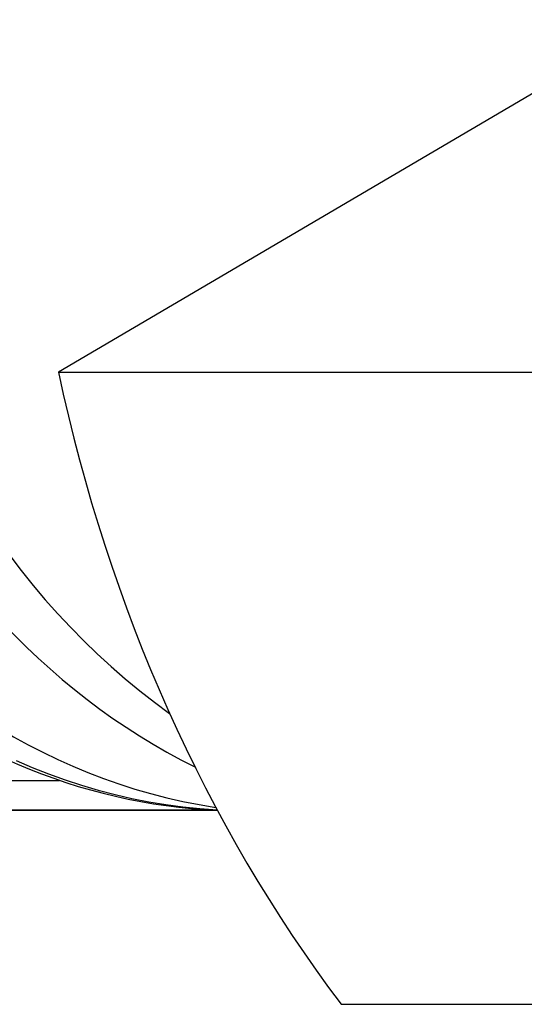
# Model space of a CAD drawing. Header units: millimetres. Extents: x 77 to 356, y 54 to 383.
# Tile 18 of 24: x 140.06 to 148.49, y 333.02 to 349.47. Entities that reach past the tile are written whole.
import ezdxf

# ---------------------------------------------------------------- set-up
doc = ezdxf.new("R2010")
doc.units = ezdxf.units.MM
doc.layers.add('Detail', color=2, linetype='Continuous')

msp = doc.modelspace()

# ---------------------------------------------------------------- linework, layer by layer
at = {"layer": 'Detail'}
for p, q in [((148.987, 348.45), (140.708, 343.581)), ((140.708, 343.581), (151.536, 343.581)), ((139.825, 336.761), (140.726, 336.761)), ((143.361, 336.262), (131.559, 336.262)), ((143.363, 336.257), (131.612, 336.257)), ((145.429, 333.018), (158.552, 333.018))]:
    msp.add_line(p, q, dxfattribs=at)
at = {"layer": 'Detail', "flags": 128}
msp.add_lwpolyline([(140, 337.092), (140.271, 336.977), (140.543, 336.869), (140.818, 336.77), (141.095, 336.679), (141.373, 336.597), (141.653, 336.524), (141.935, 336.459), (142.217, 336.403), (142.501, 336.356), (142.786, 336.318), (143.071, 336.288), (143.357, 336.268)], dxfattribs=at)
at = {"layer": 'Detail'}
for centre, major_axis, start_param, end_param in [((148.369, 349.955), (0, 14), 5.766449, 8.894122), ((147.305, 349.955), (0, 14), 0, 2.755717), ((144.718, 349.955), (0, -13.75), 3.141593, 6.160154), ((160.389, 349.836), (0, -24.827), 4.967076, 5.456615), ((143.749, 349.955), (0, -13.7), 5.640916, 6.248456)]:
    msp.add_ellipse(centre, major_axis=major_axis, ratio=0.819152, start_param=start_param, end_param=end_param, dxfattribs=at)

doc.saveas('drawing.dxf')
